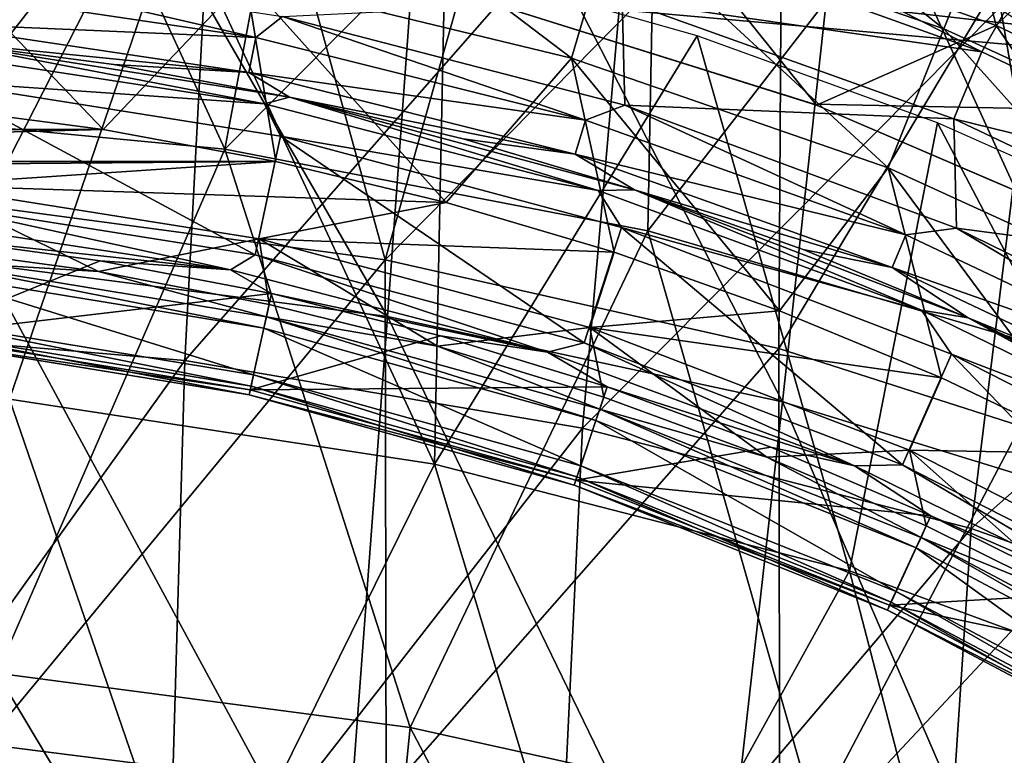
# Model space of a CAD drawing. Header units: millimetres. Extents: x -65 to 65, y -82 to 87.
# Tile 174 of 223: x 2.2 to 7.14, y 17.43 to 21.11. Entities that reach past the tile are written whole.
import ezdxf

# ---------------------------------------------------------------- set-up
doc = ezdxf.new("R2010")
doc.units = ezdxf.units.MM
doc.header["$LTSCALE"] = 101.851852
for name, color, linetype in [('10', 7, 'CONTINUOUS'), ('14', 7, 'CONTINUOUS'), ('470', 7, 'CONTINUOUS'), ('472', 7, 'CONTINUOUS'), ('474', 7, 'CONTINUOUS'), ('475', 7, 'CONTINUOUS'), ('476', 7, 'CONTINUOUS'), ('480', 7, 'CONTINUOUS'), ('481', 7, 'CONTINUOUS'), ('482', 7, 'CONTINUOUS'), ('487', 7, 'CONTINUOUS'), ('489', 7, 'CONTINUOUS'), ('758', 7, 'CONTINUOUS'), ('761', 7, 'CONTINUOUS'), ('762', 7, 'CONTINUOUS'), ('766', 7, 'CONTINUOUS'), ('767', 7, 'CONTINUOUS'), ('770', 7, 'CONTINUOUS'), ('772', 7, 'CONTINUOUS'), ('774', 7, 'CONTINUOUS'), ('776', 7, 'CONTINUOUS'), ('778', 7, 'CONTINUOUS'), ('801', 7, 'CONTINUOUS'), ('807', 7, 'CONTINUOUS'), ('808', 7, 'CONTINUOUS'), ('810', 7, 'CONTINUOUS')]:
    doc.layers.add(name, color=color, linetype=linetype)

msp = doc.modelspace()

# ---------------------------------------------------------------- linework, layer by layer
at = {"layer": '10', "color": 7, "linetype": 'CONTINUOUS', "true_color": 0xebebeb}
for points in [[(1.0658, 22.5592, 119.1452), (1.014, 19.5796, 120.6489), (3.1865, 22.36, 119.1634), (1.0658, 22.5592, 119.1452)], [(1.014, 19.5796, 120.6489), (3.0321, 19.4083, 120.6509), (3.1865, 22.36, 119.1634), (1.014, 19.5796, 120.6489)], [(3.1865, 22.36, 119.1634), (3.0321, 19.4083, 120.6509), (5.2764, 21.9658, 119.1997), (3.1865, 22.36, 119.1634)], [(3.0321, 19.4083, 120.6509), (5.0233, 19.0695, 120.6553), (5.2764, 21.9658, 119.1997), (3.0321, 19.4083, 120.6509)], [(5.2764, 21.9658, 119.1997), (5.0233, 19.0695, 120.6553), (7.3154, 21.381, 119.2541), (5.2764, 21.9658, 119.1997)], [(5.0233, 19.0695, 120.6553), (6.97, 18.567, 120.6626), (7.3154, 21.381, 119.2541), (5.0233, 19.0695, 120.6553)], [(7.3154, 21.381, 119.2541), (6.97, 18.567, 120.6626), (9.283, 20.61, 119.3266), (7.3154, 21.381, 119.2541)], [(6.97, 18.567, 120.6626), (8.8544, 17.9049, 120.6733), (9.283, 20.61, 119.3266), (6.97, 18.567, 120.6626)], [(1.014, 19.5796, 120.6489), (0.9844, 16.5521, 121.9828), (3.0321, 19.4083, 120.6509), (1.014, 19.5796, 120.6489)], [(0.9844, 16.5521, 121.9828), (2.9451, 16.4024, 121.9709), (3.0321, 19.4083, 120.6509), (0.9844, 16.5521, 121.9828)], [(3.0321, 19.4083, 120.6509), (2.9451, 16.4024, 121.9709), (5.0233, 19.0695, 120.6553), (3.0321, 19.4083, 120.6509)], [(2.9451, 16.4024, 121.9709), (4.8814, 16.1066, 121.9478), (5.0233, 19.0695, 120.6553), (2.9451, 16.4024, 121.9709)], [(5.0233, 19.0695, 120.6553), (4.8814, 16.1066, 121.9478), (6.97, 18.567, 120.6626), (5.0233, 19.0695, 120.6553)], [(4.8814, 16.1066, 121.9478), (6.7772, 15.6681, 121.9145), (6.97, 18.567, 120.6626), (4.8814, 16.1066, 121.9478)], [(6.97, 18.567, 120.6626), (6.7772, 15.6681, 121.9145), (8.8544, 17.9049, 120.6733), (6.97, 18.567, 120.6626)], [(6.7772, 15.6681, 121.9145), (8.6165, 15.0909, 121.8717), (8.8544, 17.9049, 120.6733), (6.7772, 15.6681, 121.9145)]]:
    msp.add_3dface(points, dxfattribs=at)
at = {"layer": '14', "color": 7, "linetype": 'CONTINUOUS', "true_color": 0xebebeb}
for points in [[(1.7134, 22.8476, 116.6221), (3.2814, 22.6364, 116.6599), (2.0282, 20.1805, 118.0366), (1.7134, 22.8476, 116.6221)], [(2.0282, 20.1805, 118.0366), (3.2814, 22.6364, 116.6599), (4.0355, 19.9113, 118.048), (2.0282, 20.1805, 118.0366)], [(3.2814, 22.6364, 116.6599), (4.7136, 22.3229, 116.7167), (4.0355, 19.9113, 118.048), (3.2814, 22.6364, 116.6599)], [(4.7136, 22.3229, 116.7167), (6.0213, 21.9309, 116.7881), (4.0355, 19.9113, 118.048), (4.7136, 22.3229, 116.7167)], [(4.0355, 19.9113, 118.048), (6.0213, 21.9309, 116.7881), (6.0062, 19.4678, 118.0674), (4.0355, 19.9113, 118.048)], [(6.0213, 21.9309, 116.7881), (7.2107, 21.4807, 116.8703), (6.0062, 19.4678, 118.0674), (6.0213, 21.9309, 116.7881)], [(6.0062, 19.4678, 118.0674), (7.2107, 21.4807, 116.8703), (7.9218, 18.8539, 118.095), (6.0062, 19.4678, 118.0674)], [(2.0282, 20.1805, 118.0366), (4.0355, 19.9113, 118.048), (2.0305, 17.4876, 119.3156), (2.0282, 20.1805, 118.0366)], [(2.0305, 17.4876, 119.3156), (4.0355, 19.9113, 118.048), (4.0398, 17.233, 119.3065), (2.0305, 17.4876, 119.3156)], [(4.0355, 19.9113, 118.048), (6.0062, 19.4678, 118.0674), (4.0398, 17.233, 119.3065), (4.0355, 19.9113, 118.048)], [(4.0398, 17.233, 119.3065), (6.0062, 19.4678, 118.0674), (6.0122, 16.8138, 119.2923), (4.0398, 17.233, 119.3065)], [(6.0062, 19.4678, 118.0674), (7.9218, 18.8539, 118.095), (6.0122, 16.8138, 119.2923), (6.0062, 19.4678, 118.0674)], [(6.0122, 16.8138, 119.2923), (7.9218, 18.8539, 118.095), (7.9313, 16.2341, 119.2734), (6.0122, 16.8138, 119.2923)], [(1.9717, 14.7626, 120.454), (2.0305, 17.4876, 119.3156), (4.0398, 17.233, 119.3065), (1.9717, 14.7626, 120.454)]]:
    msp.add_3dface(points, dxfattribs=at)
at = {"layer": '470', "color": 7, "linetype": 'CONTINUOUS', "true_color": 0xebebeb}
for points in [[(1.5526, 21.849, 113.7417), (2.1525, 19.2136, 115.1552), (2.9921, 21.6678, 113.774), (1.5526, 21.849, 113.7417)], [(2.1525, 19.2136, 115.1552), (4.2813, 18.8894, 115.1732), (2.9921, 21.6678, 113.774), (2.1525, 19.2136, 115.1552)], [(2.9921, 21.6678, 113.774), (4.2813, 18.8894, 115.1732), (4.3343, 21.3919, 113.8237), (2.9921, 21.6678, 113.774)], [(4.3343, 21.3919, 113.8237), (4.2813, 18.8894, 115.1732), (5.5982, 21.0335, 113.8886), (4.3343, 21.3919, 113.8237)], [(4.2813, 18.8894, 115.1732), (6.3606, 18.3555, 115.2036), (5.5982, 21.0335, 113.8886), (4.2813, 18.8894, 115.1732)], [(5.5982, 21.0335, 113.8886), (6.3606, 18.3555, 115.2036), (6.8014, 20.5977, 113.9677), (5.5982, 21.0335, 113.8886)], [(6.3606, 18.3555, 115.2036), (8.3657, 17.6176, 115.2467), (6.8014, 20.5977, 113.9677), (6.3606, 18.3555, 115.2036)], [(6.8014, 20.5977, 113.9677), (8.3657, 17.6176, 115.2467), (7.9581, 20.0844, 114.0608), (6.8014, 20.5977, 113.9677)], [(1.0349, 16.6687, 116.4258), (3.0936, 16.4792, 116.4211), (2.1525, 19.2136, 115.1552), (1.0349, 16.6687, 116.4258)], [(2.1525, 19.2136, 115.1552), (3.0936, 16.4792, 116.4211), (4.2813, 18.8894, 115.1732), (2.1525, 19.2136, 115.1552)], [(3.0936, 16.4792, 116.4211), (5.1192, 16.1049, 116.4127), (4.2813, 18.8894, 115.1732), (3.0936, 16.4792, 116.4211)], [(4.2813, 18.8894, 115.1732), (5.1192, 16.1049, 116.4127), (6.3606, 18.3555, 115.2036), (4.2813, 18.8894, 115.1732)], [(5.1192, 16.1049, 116.4127), (7.0898, 15.5508, 116.4013), (6.3606, 18.3555, 115.2036), (5.1192, 16.1049, 116.4127)], [(6.3606, 18.3555, 115.2036), (7.0898, 15.5508, 116.4013), (8.3657, 17.6176, 115.2467), (6.3606, 18.3555, 115.2036)], [(7.0898, 15.5508, 116.4013), (8.984, 14.8227, 116.3878), (8.3657, 17.6176, 115.2467), (7.0898, 15.5508, 116.4013)]]:
    msp.add_3dface(points, dxfattribs=at)
at = {"layer": '472', "color": 7, "linetype": 'CONTINUOUS', "true_color": 0xebebeb}
for points in [[(4.0461, 19.629, 120.478), (2.1425, 22.9242, 118.9137), (2.0321, 19.8883, 120.4721), (4.0461, 19.629, 120.478)], [(4.2643, 22.6211, 118.9449), (2.1425, 22.9242, 118.9137), (4.0461, 19.629, 120.478), (4.2643, 22.6211, 118.9449)], [(6.0242, 19.2016, 120.4883), (4.2643, 22.6211, 118.9449), (4.0461, 19.629, 120.478), (6.0242, 19.2016, 120.4883)], [(6.3445, 22.1214, 118.9967), (4.2643, 22.6211, 118.9449), (6.0242, 19.2016, 120.4883), (6.3445, 22.1214, 118.9967)], [(7.9482, 18.61, 120.5034), (6.3445, 22.1214, 118.9967), (6.0242, 19.2016, 120.4883), (7.9482, 18.61, 120.5034)], [(8.3625, 21.4295, 119.069), (6.3445, 22.1214, 118.9967), (7.9482, 18.61, 120.5034), (8.3625, 21.4295, 119.069)], [(3.8189, 16.5894, 121.8388), (2.0321, 19.8883, 120.4721), (1.917, 16.8035, 121.8535), (3.8189, 16.5894, 121.8388)], [(4.0461, 19.629, 120.478), (2.0321, 19.8883, 120.4721), (3.8189, 16.5894, 121.8388), (4.0461, 19.629, 120.478)], [(5.6907, 16.2367, 121.815), (4.0461, 19.629, 120.478), (3.8189, 16.5894, 121.8388), (5.6907, 16.2367, 121.815)], [(6.0242, 19.2016, 120.4883), (4.0461, 19.629, 120.478), (5.6907, 16.2367, 121.815), (6.0242, 19.2016, 120.4883)], [(7.5174, 15.7486, 121.7831), (6.0242, 19.2016, 120.4883), (5.6907, 16.2367, 121.815), (7.5174, 15.7486, 121.7831)], [(7.9482, 18.61, 120.5034), (6.0242, 19.2016, 120.4883), (7.5174, 15.7486, 121.7831), (7.9482, 18.61, 120.5034)]]:
    msp.add_3dface(points, dxfattribs=at)
at = {"layer": '474', "color": 7, "linetype": 'CONTINUOUS', "true_color": 0xebebeb}
for points in [[(3.2323, 20.4657, 117.8271), (1.0804, 20.672, 117.8161), (1.9134, 23.3228, 116.3431), (3.2323, 20.4657, 117.8271)], [(3.7175, 23.0572, 116.39), (3.2323, 20.4657, 117.8271), (1.9134, 23.3228, 116.3431), (3.7175, 23.0572, 116.39)], [(5.4009, 22.6478, 116.4634), (3.2323, 20.4657, 117.8271), (3.7175, 23.0572, 116.39), (5.4009, 22.6478, 116.4634)], [(5.3509, 20.0576, 117.8495), (3.2323, 20.4657, 117.8271), (5.4009, 22.6478, 116.4634), (5.3509, 20.0576, 117.8495)], [(6.9529, 22.1243, 116.5573), (5.3509, 20.0576, 117.8495), (5.4009, 22.6478, 116.4634), (6.9529, 22.1243, 116.5573)], [(7.414, 19.4526, 117.8834), (5.3509, 20.0576, 117.8495), (6.9529, 22.1243, 116.5573), (7.414, 19.4526, 117.8834)], [(8.3712, 21.511, 116.6676), (7.414, 19.4526, 117.8834), (6.9529, 22.1243, 116.5573), (8.3712, 21.511, 116.6676)], [(1.0804, 20.672, 117.8161), (3.2323, 20.4657, 117.8271), (2.0893, 17.8425, 119.1536), (1.0804, 20.672, 117.8161)], [(2.0893, 17.8425, 119.1536), (3.2323, 20.4657, 117.8271), (4.1596, 17.5699, 119.1469), (2.0893, 17.8425, 119.1536)], [(3.2323, 20.4657, 117.8271), (5.3509, 20.0576, 117.8495), (4.1596, 17.5699, 119.1469), (3.2323, 20.4657, 117.8271)], [(4.1596, 17.5699, 119.1469), (5.3509, 20.0576, 117.8495), (6.1893, 17.121, 119.1367), (4.1596, 17.5699, 119.1469)], [(5.3509, 20.0576, 117.8495), (7.414, 19.4526, 117.8834), (6.1893, 17.121, 119.1367), (5.3509, 20.0576, 117.8495)], [(6.1893, 17.121, 119.1367), (7.414, 19.4526, 117.8834), (8.1583, 16.5003, 119.1237), (6.1893, 17.121, 119.1367)], [(1.9514, 15.0558, 120.34), (2.0893, 17.8425, 119.1536), (3.887, 14.8367, 120.3145), (1.9514, 15.0558, 120.34)], [(2.0893, 17.8425, 119.1536), (4.1596, 17.5699, 119.1469), (3.887, 14.8367, 120.3145), (2.0893, 17.8425, 119.1536)], [(3.887, 14.8367, 120.3145), (4.1596, 17.5699, 119.1469), (5.7902, 14.4759, 120.2731), (3.887, 14.8367, 120.3145)], [(4.1596, 17.5699, 119.1469), (6.1893, 17.121, 119.1367), (5.7902, 14.4759, 120.2731), (4.1596, 17.5699, 119.1469)]]:
    msp.add_3dface(points, dxfattribs=at)
at = {"layer": '475', "color": 7, "linetype": 'CONTINUOUS'}
for points in [[(3.3535, 19.2353, 92.1536), (1.6867, 19.5086, 94.1), (1.6866, 19.5086, 92.1536), (3.3535, 19.2353, 92.1536)], [(3.3535, 19.2353, 94.1), (1.6867, 19.5086, 94.1), (3.3535, 19.2353, 92.1536), (3.3535, 19.2353, 94.1)], [(4.9811, 18.7834, 94.1), (3.3535, 19.2353, 94.1), (4.9811, 18.7834, 92.1536), (4.9811, 18.7834, 94.1)], [(4.9811, 18.7834, 92.1536), (3.3535, 19.2353, 94.1), (3.3535, 19.2353, 92.1536), (4.9811, 18.7834, 92.1536)], [(6.5503, 18.1582, 94.1), (4.9811, 18.7834, 94.1), (6.5503, 18.1582, 92.1536), (6.5503, 18.1582, 94.1)], [(6.5503, 18.1582, 92.1536), (4.9811, 18.7834, 94.1), (4.9811, 18.7834, 92.1536), (6.5503, 18.1582, 92.1536)], [(8.0426, 17.367, 94.1), (6.5503, 18.1582, 94.1), (8.0426, 17.367, 92.1536), (8.0426, 17.367, 94.1)], [(8.0426, 17.367, 92.1536), (6.5503, 18.1582, 94.1), (6.5503, 18.1582, 92.1536), (8.0426, 17.367, 92.1536)]]:
    msp.add_3dface(points, dxfattribs=at)
at = {"layer": '476', "color": 7, "linetype": 'CONTINUOUS'}
for points in [[(5.1796, 21.64, 98.0328), (6.8329, 21.0678, 98.0328), (5.3549, 22.2371, 96.4093), (5.1796, 21.64, 98.0328)], [(5.3549, 22.2371, 96.4093), (6.8329, 21.0678, 98.0328), (7.0642, 21.6455, 96.4093), (5.3549, 22.2371, 96.4093)], [(7.0642, 21.6455, 96.4093), (8.7095, 20.8941, 96.4093), (7.2471, 22.1025, 94.7417), (7.0642, 21.6455, 96.4093)], [(3.3376, 21.3174, 99.6021), (4.9687, 20.9217, 99.6021), (3.4793, 22.0525, 98.0328), (3.3376, 21.3174, 99.6021)], [(3.4793, 22.0525, 98.0328), (4.9687, 20.9217, 99.6021), (5.1796, 21.64, 98.0328), (3.4793, 22.0525, 98.0328)], [(4.9687, 20.9217, 99.6021), (6.5547, 20.3728, 99.6021), (5.1796, 21.64, 98.0328), (4.9687, 20.9217, 99.6021)], [(5.1796, 21.64, 98.0328), (6.5547, 20.3728, 99.6021), (6.8329, 21.0678, 98.0328), (5.1796, 21.64, 98.0328)], [(6.8329, 21.0678, 98.0328), (8.4244, 20.341, 98.0328), (7.0642, 21.6455, 96.4093), (6.8329, 21.0678, 98.0328)], [(7.0642, 21.6455, 96.4093), (8.4244, 20.341, 98.0328), (8.7095, 20.8941, 96.4093), (7.0642, 21.6455, 96.4093)], [(1.755, 20.6784, 101.1), (2.6229, 20.5641, 101.1), (1.6764, 21.5562, 99.6021), (1.755, 20.6784, 101.1)], [(1.6764, 21.5562, 99.6021), (2.6229, 20.5641, 101.1), (3.3376, 21.3174, 99.6021), (1.6764, 21.5562, 99.6021)], [(2.6229, 20.5641, 101.1), (3.4866, 20.4039, 101.1), (3.3376, 21.3174, 99.6021), (2.6229, 20.5641, 101.1)], [(3.4866, 20.4039, 101.1), (4.3412, 20.1988, 101.1), (3.3376, 21.3174, 99.6021), (3.4866, 20.4039, 101.1)], [(3.3376, 21.3174, 99.6021), (4.3412, 20.1988, 101.1), (4.9687, 20.9217, 99.6021), (3.3376, 21.3174, 99.6021)], [(6.5547, 20.3728, 99.6021), (8.0813, 19.6756, 99.6021), (6.8329, 21.0678, 98.0328), (6.5547, 20.3728, 99.6021)], [(6.8329, 21.0678, 98.0328), (8.0813, 19.6756, 99.6021), (8.4244, 20.341, 98.0328), (6.8329, 21.0678, 98.0328)], [(4.3412, 20.1988, 101.1), (5.1816, 19.9499, 101.1), (4.9687, 20.9217, 99.6021), (4.3412, 20.1988, 101.1)], [(5.1816, 19.9499, 101.1), (6.0102, 19.6564, 101.1), (4.9687, 20.9217, 99.6021), (5.1816, 19.9499, 101.1)], [(4.9687, 20.9217, 99.6021), (6.0102, 19.6564, 101.1), (6.5547, 20.3728, 99.6021), (4.9687, 20.9217, 99.6021)], [(6.0102, 19.6564, 101.1), (6.8216, 19.3204, 101.1), (6.5547, 20.3728, 99.6021), (6.0102, 19.6564, 101.1)], [(6.8216, 19.3204, 101.1), (7.613, 18.9428, 101.1), (6.5547, 20.3728, 99.6021), (6.8216, 19.3204, 101.1)], [(6.5547, 20.3728, 99.6021), (7.613, 18.9428, 101.1), (8.0813, 19.6756, 99.6021), (6.5547, 20.3728, 99.6021)]]:
    msp.add_3dface(points, dxfattribs=at)
at = {"layer": '480', "color": 7, "linetype": 'CONTINUOUS'}
for points in [[(5.327, 21.5608, 92.9523), (5.4137, 21.7723, 91.2812), (7.0226, 20.9541, 92.9523), (5.327, 21.5608, 92.9523)], [(5.4137, 21.7723, 91.2812), (7.1362, 21.1534, 91.2812), (7.0226, 20.9541, 92.9523), (5.4137, 21.7723, 91.2812)], [(5.327, 21.5608, 92.9523), (7.0226, 20.9541, 92.9523), (5.2212, 21.2119, 94.6006), (5.327, 21.5608, 92.9523)], [(3.5204, 21.1305, 96.2102), (5.2212, 21.2119, 94.6006), (5.2354, 20.6864, 96.2102), (3.5204, 21.1305, 96.2102)], [(5.2212, 21.2119, 94.6006), (7.0226, 20.9541, 92.9523), (6.8831, 20.6172, 94.6006), (5.2212, 21.2119, 94.6006)], [(5.2212, 21.2119, 94.6006), (6.8831, 20.6172, 94.6006), (5.2354, 20.6864, 96.2102), (5.2212, 21.2119, 94.6006)], [(7.0226, 20.9541, 92.9523), (7.1362, 21.1534, 91.2812), (8.6506, 20.1841, 92.9523), (7.0226, 20.9541, 92.9523)], [(7.0226, 20.9541, 92.9523), (8.6506, 20.1841, 92.9523), (6.8831, 20.6172, 94.6006), (7.0226, 20.9541, 92.9523)], [(5.2354, 20.6864, 96.2102), (6.8831, 20.6172, 94.6006), (6.8967, 20.0712, 96.2102), (5.2354, 20.6864, 96.2102)], [(6.8831, 20.6172, 94.6006), (8.6506, 20.1841, 92.9523), (8.4787, 19.8626, 94.6006), (6.8831, 20.6172, 94.6006)], [(6.8831, 20.6172, 94.6006), (8.4787, 19.8626, 94.6006), (6.8967, 20.0712, 96.2102), (6.8831, 20.6172, 94.6006)], [(6.8967, 20.0712, 96.2102), (8.4787, 19.8626, 94.6006), (8.4872, 19.291, 96.2102), (6.8967, 20.0712, 96.2102)]]:
    msp.add_3dface(points, dxfattribs=at)
at = {"layer": '481', "color": 7, "linetype": 'CONTINUOUS'}
for points in [[(3.5553, 20.7263, 91.3), (1.7874, 21.0063, 91.3), (3.5553, 20.7263, 96.1433), (3.5553, 20.7263, 91.3)], [(3.5553, 20.7263, 96.1433), (1.7874, 21.0063, 91.3), (2.6751, 20.8895, 96.1433), (3.5553, 20.7263, 96.1433)], [(2.6751, 20.8895, 96.1433), (1.7874, 21.0063, 91.3), (1.7875, 21.0063, 96.1433), (2.6751, 20.8895, 96.1433)], [(5.2842, 20.2631, 91.3), (3.5553, 20.7263, 91.3), (4.4258, 20.5173, 96.1433), (5.2842, 20.2631, 91.3)], [(4.4258, 20.5173, 96.1433), (3.5553, 20.7263, 91.3), (3.5553, 20.7263, 96.1433), (4.4258, 20.5173, 96.1433)], [(5.2842, 20.2631, 96.1433), (5.2842, 20.2631, 91.3), (4.4258, 20.5173, 96.1433), (5.2842, 20.2631, 96.1433)], [(6.9552, 19.6216, 91.3), (5.2842, 20.2631, 91.3), (6.9552, 19.6216, 96.1433), (6.9552, 19.6216, 91.3)], [(6.9552, 19.6216, 96.1433), (5.2842, 20.2631, 91.3), (6.1281, 19.9642, 96.1433), (6.9552, 19.6216, 96.1433)], [(6.1281, 19.9642, 96.1433), (5.2842, 20.2631, 91.3), (5.2842, 20.2631, 96.1433), (6.1281, 19.9642, 96.1433)], [(8.55, 18.809, 91.3), (6.9552, 19.6216, 91.3), (8.55, 18.809, 96.1433), (8.55, 18.809, 91.3)], [(8.55, 18.809, 96.1433), (6.9552, 19.6216, 91.3), (7.7633, 19.2362, 96.1433), (8.55, 18.809, 96.1433)], [(7.7633, 19.2362, 96.1433), (6.9552, 19.6216, 91.3), (6.9552, 19.6216, 96.1433), (7.7633, 19.2362, 96.1433)]]:
    msp.add_3dface(points, dxfattribs=at)
at = {"layer": '482', "color": 7, "linetype": 'CONTINUOUS'}
for points in [[(1.7027, 20.2036, 91.1), (1.7663, 20.8074, 91.1), (3.3845, 19.9372, 91.1), (1.7027, 20.2036, 91.1)], [(1.7663, 20.8074, 91.1), (3.5108, 20.5311, 91.1), (3.3845, 19.9372, 91.1), (1.7663, 20.8074, 91.1)], [(3.3845, 19.9372, 91.1), (3.5108, 20.5311, 91.1), (5.0316, 19.4963, 91.1), (3.3845, 19.9372, 91.1)], [(3.5108, 20.5311, 91.1), (5.2193, 20.0738, 91.1), (5.0316, 19.4963, 91.1), (3.5108, 20.5311, 91.1)], [(5.0316, 19.4963, 91.1), (5.2193, 20.0738, 91.1), (6.6252, 18.885, 91.1), (5.0316, 19.4963, 91.1)], [(5.2193, 20.0738, 91.1), (6.8722, 19.4396, 91.1), (6.6252, 18.885, 91.1), (5.2193, 20.0738, 91.1)], [(6.6252, 18.885, 91.1), (6.8722, 19.4396, 91.1), (8.1451, 18.1106, 91.1), (6.6252, 18.885, 91.1)], [(6.8722, 19.4396, 91.1), (8.4487, 18.6364, 91.1), (8.1451, 18.1106, 91.1), (6.8722, 19.4396, 91.1)]]:
    msp.add_3dface(points, dxfattribs=at)
at = {"layer": '487', "color": 7, "linetype": 'CONTINUOUS'}
for points in [[(1.7693, 21.3987, 96.2102), (3.3865, 21.0248, 96.3346), (1.7014, 21.2748, 96.3346), (1.7693, 21.3987, 96.2102)], [(1.7693, 21.3987, 96.2102), (3.5204, 21.1305, 96.2102), (3.3865, 21.0248, 96.3346), (1.7693, 21.3987, 96.2102)], [(3.3865, 21.0248, 96.3346), (1.684, 21.0981, 96.3039), (1.7014, 21.2748, 96.3346), (3.3865, 21.0248, 96.3346)], [(3.5204, 21.1305, 96.2102), (5.0389, 20.6109, 96.3346), (3.3865, 21.0248, 96.3346), (3.5204, 21.1305, 96.2102)], [(3.5204, 21.1305, 96.2102), (5.2354, 20.6864, 96.2102), (5.0389, 20.6109, 96.3346), (3.5204, 21.1305, 96.2102)], [(3.3518, 20.8507, 96.3039), (1.7875, 21.0063, 96.1433), (1.684, 21.0981, 96.3039), (3.3518, 20.8507, 96.3039)], [(3.3518, 20.8507, 96.3039), (1.684, 21.0981, 96.3039), (3.3865, 21.0248, 96.3346), (3.3518, 20.8507, 96.3039)], [(5.0389, 20.6109, 96.3346), (3.3518, 20.8507, 96.3039), (3.3865, 21.0248, 96.3346), (5.0389, 20.6109, 96.3346)], [(2.6751, 20.8895, 96.1433), (1.7875, 21.0063, 96.1433), (3.3518, 20.8507, 96.3039), (2.6751, 20.8895, 96.1433)], [(3.5553, 20.7263, 96.1433), (2.6751, 20.8895, 96.1433), (3.3518, 20.8507, 96.3039), (3.5553, 20.7263, 96.1433)], [(4.9873, 20.441, 96.3039), (3.5553, 20.7263, 96.1433), (3.3518, 20.8507, 96.3039), (4.9873, 20.441, 96.3039)], [(4.9873, 20.441, 96.3039), (3.3518, 20.8507, 96.3039), (5.0389, 20.6109, 96.3346), (4.9873, 20.441, 96.3039)], [(4.4258, 20.5173, 96.1433), (3.5553, 20.7263, 96.1433), (4.9873, 20.441, 96.3039), (4.4258, 20.5173, 96.1433)], [(5.2354, 20.6864, 96.2102), (6.6428, 20.0371, 96.3346), (5.0389, 20.6109, 96.3346), (5.2354, 20.6864, 96.2102)], [(5.2354, 20.6864, 96.2102), (6.8967, 20.0712, 96.2102), (6.6428, 20.0371, 96.3346), (5.2354, 20.6864, 96.2102)], [(6.6428, 20.0371, 96.3346), (4.9873, 20.441, 96.3039), (5.0389, 20.6109, 96.3346), (6.6428, 20.0371, 96.3346)], [(5.2842, 20.2631, 96.1433), (4.4258, 20.5173, 96.1433), (4.9873, 20.441, 96.3039), (5.2842, 20.2631, 96.1433)], [(6.5748, 19.873, 96.3039), (5.2842, 20.2631, 96.1433), (4.9873, 20.441, 96.3039), (6.5748, 19.873, 96.3039)], [(6.5748, 19.873, 96.3039), (4.9873, 20.441, 96.3039), (6.6428, 20.0371, 96.3346), (6.5748, 19.873, 96.3039)], [(6.1281, 19.9642, 96.1433), (5.2842, 20.2631, 96.1433), (6.5748, 19.873, 96.3039), (6.1281, 19.9642, 96.1433)], [(8.1827, 19.3087, 96.3346), (6.5748, 19.873, 96.3039), (6.6428, 20.0371, 96.3346), (8.1827, 19.3087, 96.3346)], [(6.8967, 20.0712, 96.2102), (8.1827, 19.3087, 96.3346), (6.6428, 20.0371, 96.3346), (6.8967, 20.0712, 96.2102)], [(6.8967, 20.0712, 96.2102), (8.4872, 19.291, 96.2102), (8.1827, 19.3087, 96.3346), (6.8967, 20.0712, 96.2102)], [(6.9552, 19.6216, 96.1433), (6.1281, 19.9642, 96.1433), (6.5748, 19.873, 96.3039), (6.9552, 19.6216, 96.1433)], [(8.099, 19.1522, 96.3039), (6.9552, 19.6216, 96.1433), (6.5748, 19.873, 96.3039), (8.099, 19.1522, 96.3039)], [(8.099, 19.1522, 96.3039), (6.5748, 19.873, 96.3039), (8.1827, 19.3087, 96.3346), (8.099, 19.1522, 96.3039)], [(7.7633, 19.2362, 96.1433), (6.9552, 19.6216, 96.1433), (8.099, 19.1522, 96.3039), (7.7633, 19.2362, 96.1433)]]:
    msp.add_3dface(points, dxfattribs=at)
at = {"layer": '489', "color": 7, "linetype": 'CONTINUOUS'}
for points in [[(1.7874, 21.0063, 91.3), (3.4304, 20.6926, 91.1586), (1.7241, 20.954, 91.1586), (1.7874, 21.0063, 91.3)], [(1.7874, 21.0063, 91.3), (3.5553, 20.7263, 91.3), (3.4304, 20.6926, 91.1586), (1.7874, 21.0063, 91.3)], [(3.4304, 20.6926, 91.1586), (1.7663, 20.8074, 91.1), (1.7241, 20.954, 91.1586), (3.4304, 20.6926, 91.1586)], [(3.5108, 20.5311, 91.1), (1.7663, 20.8074, 91.1), (3.4304, 20.6926, 91.1586), (3.5108, 20.5311, 91.1)], [(3.5553, 20.7263, 91.3), (5.1016, 20.2599, 91.1586), (3.4304, 20.6926, 91.1586), (3.5553, 20.7263, 91.3)], [(3.5553, 20.7263, 91.3), (5.2842, 20.2631, 91.3), (5.1016, 20.2599, 91.1586), (3.5553, 20.7263, 91.3)], [(5.1016, 20.2599, 91.1586), (3.5108, 20.5311, 91.1), (3.4304, 20.6926, 91.1586), (5.1016, 20.2599, 91.1586)], [(5.2193, 20.0738, 91.1), (3.5108, 20.5311, 91.1), (5.1016, 20.2599, 91.1586), (5.2193, 20.0738, 91.1)], [(5.2842, 20.2631, 91.3), (6.7204, 19.6603, 91.1586), (5.1016, 20.2599, 91.1586), (5.2842, 20.2631, 91.3)], [(6.7204, 19.6603, 91.1586), (5.2193, 20.0738, 91.1), (5.1016, 20.2599, 91.1586), (6.7204, 19.6603, 91.1586)], [(5.2842, 20.2631, 91.3), (6.9552, 19.6216, 91.3), (6.7204, 19.6603, 91.1586), (5.2842, 20.2631, 91.3)], [(6.8722, 19.4396, 91.1), (5.2193, 20.0738, 91.1), (6.7204, 19.6603, 91.1586), (6.8722, 19.4396, 91.1)], [(6.9552, 19.6216, 91.3), (8.2702, 18.9001, 91.1586), (6.7204, 19.6603, 91.1586), (6.9552, 19.6216, 91.3)], [(8.2702, 18.9001, 91.1586), (6.8722, 19.4396, 91.1), (6.7204, 19.6603, 91.1586), (8.2702, 18.9001, 91.1586)], [(6.9552, 19.6216, 91.3), (8.55, 18.809, 91.3), (8.2702, 18.9001, 91.1586), (6.9552, 19.6216, 91.3)], [(8.4487, 18.6364, 91.1), (6.8722, 19.4396, 91.1), (8.2702, 18.9001, 91.1586), (8.4487, 18.6364, 91.1)]]:
    msp.add_3dface(points, dxfattribs=at)
at = {"layer": '758', "color": 7, "linetype": 'CONTINUOUS'}
for points in [[(3.3757, 19.3362, 96.8033), (1.7237, 19.8494, 97.0429), (1.6978, 19.6113, 96.8033), (3.3757, 19.3362, 96.8033)], [(3.4272, 19.5701, 97.0429), (1.7237, 19.8494, 97.0429), (3.3757, 19.3362, 96.8033), (3.4272, 19.5701, 97.0429)], [(5.0141, 18.8813, 96.8033), (3.4272, 19.5701, 97.0429), (3.3757, 19.3362, 96.8033), (5.0141, 18.8813, 96.8033)], [(5.0906, 19.1083, 97.0429), (3.4272, 19.5701, 97.0429), (5.0141, 18.8813, 96.8033), (5.0906, 19.1083, 97.0429)], [(6.5936, 18.252, 96.8033), (5.0906, 19.1083, 97.0429), (5.0141, 18.8813, 96.8033), (6.5936, 18.252, 96.8033)], [(6.6942, 18.4694, 97.0429), (5.0906, 19.1083, 97.0429), (6.5936, 18.252, 96.8033), (6.6942, 18.4694, 97.0429)], [(8.0959, 17.4555, 96.8033), (6.6942, 18.4694, 97.0429), (6.5936, 18.252, 96.8033), (8.0959, 17.4555, 96.8033)], [(8.2194, 17.6608, 97.0429), (6.6942, 18.4694, 97.0429), (8.0959, 17.4555, 96.8033), (8.2194, 17.6608, 97.0429)]]:
    msp.add_3dface(points, dxfattribs=at)
at = {"layer": '761', "color": 7, "linetype": 'CONTINUOUS'}
for points in [[(1.7368, 19.9704, 100.8), (1.7301, 19.9076, 97.1808), (2.5989, 19.853, 100.8), (1.7368, 19.9704, 100.8)], [(1.7301, 19.9076, 97.1808), (3.4398, 19.6273, 97.1808), (2.5989, 19.853, 100.8), (1.7301, 19.9076, 97.1808)], [(2.5989, 19.853, 100.8), (3.4398, 19.6273, 97.1808), (3.4533, 19.689, 100.8), (2.5989, 19.853, 100.8)], [(3.4533, 19.689, 100.8), (3.4398, 19.6273, 97.1808), (4.2976, 19.4791, 100.8), (3.4533, 19.689, 100.8)], [(3.4398, 19.6273, 97.1808), (5.1093, 19.1638, 97.1808), (4.2976, 19.4791, 100.8), (3.4398, 19.6273, 97.1808)], [(4.2976, 19.4791, 100.8), (5.1093, 19.1638, 97.1808), (5.1293, 19.2237, 100.8), (4.2976, 19.4791, 100.8)], [(5.1293, 19.2237, 100.8), (5.1093, 19.1638, 97.1808), (5.946, 18.9237, 100.8), (5.1293, 19.2237, 100.8)], [(5.1093, 19.1638, 97.1808), (6.7188, 18.5225, 97.1808), (5.946, 18.9237, 100.8), (5.1093, 19.1638, 97.1808)], [(5.946, 18.9237, 100.8), (6.7188, 18.5225, 97.1808), (6.7453, 18.5799, 100.8), (5.946, 18.9237, 100.8)], [(6.7453, 18.5799, 100.8), (6.7188, 18.5225, 97.1808), (7.5247, 18.1933, 100.8), (6.7453, 18.5799, 100.8)], [(6.7188, 18.5225, 97.1808), (8.2496, 17.7109, 97.1808), (7.5247, 18.1933, 100.8), (6.7188, 18.5225, 97.1808)]]:
    msp.add_3dface(points, dxfattribs=at)
at = {"layer": '762', "color": 7, "linetype": 'CONTINUOUS'}
for points in [[(1.7237, 19.8494, 97.0429), (3.4272, 19.5701, 97.0429), (1.7301, 19.9076, 97.1808), (1.7237, 19.8494, 97.0429)], [(3.4272, 19.5701, 97.0429), (3.4398, 19.6273, 97.1808), (1.7301, 19.9076, 97.1808), (3.4272, 19.5701, 97.0429)], [(3.4272, 19.5701, 97.0429), (5.0906, 19.1083, 97.0429), (3.4398, 19.6273, 97.1808), (3.4272, 19.5701, 97.0429)], [(5.0906, 19.1083, 97.0429), (5.1093, 19.1638, 97.1808), (3.4398, 19.6273, 97.1808), (5.0906, 19.1083, 97.0429)], [(5.0906, 19.1083, 97.0429), (6.6942, 18.4694, 97.0429), (5.1093, 19.1638, 97.1808), (5.0906, 19.1083, 97.0429)], [(6.6942, 18.4694, 97.0429), (6.7188, 18.5225, 97.1808), (5.1093, 19.1638, 97.1808), (6.6942, 18.4694, 97.0429)], [(6.6942, 18.4694, 97.0429), (8.2194, 17.6608, 97.0429), (6.7188, 18.5225, 97.1808), (6.6942, 18.4694, 97.0429)], [(8.2194, 17.6608, 97.0429), (8.2496, 17.7109, 97.1808), (6.7188, 18.5225, 97.1808), (8.2194, 17.6608, 97.0429)]]:
    msp.add_3dface(points, dxfattribs=at)
at = {"layer": '766', "color": 7, "linetype": 'CONTINUOUS'}
for points in [[(1.6867, 19.5086, 94.1), (3.3535, 19.2353, 94.1), (1.6915, 19.5531, 96.6654), (1.6867, 19.5086, 94.1)], [(1.6915, 19.5531, 96.6654), (3.3535, 19.2353, 94.1), (3.3632, 19.279, 96.6654), (1.6915, 19.5531, 96.6654)], [(3.3535, 19.2353, 94.1), (4.9811, 18.7834, 94.1), (3.3632, 19.279, 96.6654), (3.3535, 19.2353, 94.1)], [(3.3632, 19.279, 96.6654), (4.9811, 18.7834, 94.1), (4.9954, 18.8258, 96.6654), (3.3632, 19.279, 96.6654)], [(4.9811, 18.7834, 94.1), (6.5503, 18.1582, 94.1), (4.9954, 18.8258, 96.6654), (4.9811, 18.7834, 94.1)], [(4.9954, 18.8258, 96.6654), (6.5503, 18.1582, 94.1), (6.5691, 18.1988, 96.6654), (4.9954, 18.8258, 96.6654)], [(6.5503, 18.1582, 94.1), (8.0426, 17.367, 94.1), (6.5691, 18.1988, 96.6654), (6.5503, 18.1582, 94.1)], [(6.5691, 18.1988, 96.6654), (8.0426, 17.367, 94.1), (8.0657, 17.4053, 96.6654), (6.5691, 18.1988, 96.6654)]]:
    msp.add_3dface(points, dxfattribs=at)
at = {"layer": '767', "color": 7, "linetype": 'CONTINUOUS'}
for points in [[(2.6079, 19.9073, 91.2), (1.6895, 19.5352, 92.0536), (1.7428, 20.0251, 91.2), (2.6079, 19.9073, 91.2)], [(3.4652, 19.7427, 91.2), (1.6895, 19.5352, 92.0536), (2.6079, 19.9073, 91.2), (3.4652, 19.7427, 91.2)], [(3.3593, 19.2615, 92.0536), (1.6895, 19.5352, 92.0536), (3.4652, 19.7427, 91.2), (3.3593, 19.2615, 92.0536)], [(4.3124, 19.5321, 91.2), (3.3593, 19.2615, 92.0536), (3.4652, 19.7427, 91.2), (4.3124, 19.5321, 91.2)], [(5.147, 19.2758, 91.2), (3.3593, 19.2615, 92.0536), (4.3124, 19.5321, 91.2), (5.147, 19.2758, 91.2)], [(4.9897, 18.8088, 92.0536), (3.3593, 19.2615, 92.0536), (5.147, 19.2758, 91.2), (4.9897, 18.8088, 92.0536)], [(5.9665, 18.9748, 91.2), (4.9897, 18.8088, 92.0536), (5.147, 19.2758, 91.2), (5.9665, 18.9748, 91.2)], [(6.7684, 18.6298, 91.2), (4.9897, 18.8088, 92.0536), (5.9665, 18.9748, 91.2), (6.7684, 18.6298, 91.2)], [(6.5615, 18.1825, 92.0536), (4.9897, 18.8088, 92.0536), (6.7684, 18.6298, 91.2), (6.5615, 18.1825, 92.0536)], [(7.5506, 18.2419, 91.2), (6.5615, 18.1825, 92.0536), (6.7684, 18.6298, 91.2), (7.5506, 18.2419, 91.2)], [(8.3105, 17.8122, 91.2), (6.5615, 18.1825, 92.0536), (7.5506, 18.2419, 91.2), (8.3105, 17.8122, 91.2)], [(8.0565, 17.3899, 92.0536), (6.5615, 18.1825, 92.0536), (8.3105, 17.8122, 91.2), (8.0565, 17.3899, 92.0536)]]:
    msp.add_3dface(points, dxfattribs=at)
at = {"layer": '770', "color": 7, "linetype": 'CONTINUOUS'}
for points in [[(1.6866, 19.5086, 92.1536), (1.6895, 19.5352, 92.0536), (3.3593, 19.2615, 92.0536), (1.6866, 19.5086, 92.1536)], [(3.3535, 19.2353, 92.1536), (1.6866, 19.5086, 92.1536), (3.3593, 19.2615, 92.0536), (3.3535, 19.2353, 92.1536)], [(3.3535, 19.2353, 92.1536), (3.3593, 19.2615, 92.0536), (4.9897, 18.8088, 92.0536), (3.3535, 19.2353, 92.1536)], [(4.9811, 18.7834, 92.1536), (3.3535, 19.2353, 92.1536), (4.9897, 18.8088, 92.0536), (4.9811, 18.7834, 92.1536)], [(4.9811, 18.7834, 92.1536), (4.9897, 18.8088, 92.0536), (6.5615, 18.1825, 92.0536), (4.9811, 18.7834, 92.1536)], [(6.5503, 18.1582, 92.1536), (4.9811, 18.7834, 92.1536), (6.5615, 18.1825, 92.0536), (6.5503, 18.1582, 92.1536)], [(6.5503, 18.1582, 92.1536), (6.5615, 18.1825, 92.0536), (8.0565, 17.3899, 92.0536), (6.5503, 18.1582, 92.1536)], [(8.0426, 17.367, 92.1536), (6.5503, 18.1582, 92.1536), (8.0565, 17.3899, 92.0536), (8.0426, 17.367, 92.1536)]]:
    msp.add_3dface(points, dxfattribs=at)
at = {"layer": '772', "color": 7, "linetype": 'CONTINUOUS'}
for points in [[(1.6915, 19.5531, 96.6654), (3.3632, 19.279, 96.6654), (1.6978, 19.6113, 96.8033), (1.6915, 19.5531, 96.6654)], [(3.3632, 19.279, 96.6654), (3.3757, 19.3362, 96.8033), (1.6978, 19.6113, 96.8033), (3.3632, 19.279, 96.6654)], [(3.3632, 19.279, 96.6654), (4.9954, 18.8258, 96.6654), (3.3757, 19.3362, 96.8033), (3.3632, 19.279, 96.6654)], [(4.9954, 18.8258, 96.6654), (5.0141, 18.8813, 96.8033), (3.3757, 19.3362, 96.8033), (4.9954, 18.8258, 96.6654)], [(4.9954, 18.8258, 96.6654), (6.5691, 18.1988, 96.6654), (5.0141, 18.8813, 96.8033), (4.9954, 18.8258, 96.6654)], [(6.5691, 18.1988, 96.6654), (6.5936, 18.252, 96.8033), (5.0141, 18.8813, 96.8033), (6.5691, 18.1988, 96.6654)], [(6.5691, 18.1988, 96.6654), (8.0657, 17.4053, 96.6654), (6.5936, 18.252, 96.8033), (6.5691, 18.1988, 96.6654)], [(8.0657, 17.4053, 96.6654), (8.0959, 17.4555, 96.8033), (6.5936, 18.252, 96.8033), (8.0657, 17.4053, 96.6654)]]:
    msp.add_3dface(points, dxfattribs=at)
at = {"layer": '774', "color": 7, "linetype": 'CONTINUOUS'}
for points in [[(1.7027, 20.2036, 91.1), (3.2596, 19.8614, 91.1268), (1.6382, 20.1097, 91.1268), (1.7027, 20.2036, 91.1)], [(1.7027, 20.2036, 91.1), (3.3845, 19.9372, 91.1), (3.2596, 19.8614, 91.1268), (1.7027, 20.2036, 91.1)], [(3.2596, 19.8614, 91.1268), (1.7428, 20.0251, 91.2), (1.6382, 20.1097, 91.1268), (3.2596, 19.8614, 91.1268)], [(2.6079, 19.9073, 91.2), (1.7428, 20.0251, 91.2), (3.2596, 19.8614, 91.1268), (2.6079, 19.9073, 91.2)], [(3.3845, 19.9372, 91.1), (4.8475, 19.4502, 91.1268), (3.2596, 19.8614, 91.1268), (3.3845, 19.9372, 91.1)], [(3.3845, 19.9372, 91.1), (5.0316, 19.4963, 91.1), (4.8475, 19.4502, 91.1268), (3.3845, 19.9372, 91.1)], [(3.4652, 19.7427, 91.2), (2.6079, 19.9073, 91.2), (3.2596, 19.8614, 91.1268), (3.4652, 19.7427, 91.2)], [(4.8475, 19.4502, 91.1268), (3.4652, 19.7427, 91.2), (3.2596, 19.8614, 91.1268), (4.8475, 19.4502, 91.1268)], [(4.3124, 19.5321, 91.2), (3.4652, 19.7427, 91.2), (4.8475, 19.4502, 91.1268), (4.3124, 19.5321, 91.2)], [(5.147, 19.2758, 91.2), (4.3124, 19.5321, 91.2), (4.8475, 19.4502, 91.1268), (5.147, 19.2758, 91.2)], [(5.0316, 19.4963, 91.1), (6.3857, 18.8805, 91.1268), (4.8475, 19.4502, 91.1268), (5.0316, 19.4963, 91.1)], [(5.0316, 19.4963, 91.1), (6.6252, 18.885, 91.1), (6.3857, 18.8805, 91.1268), (5.0316, 19.4963, 91.1)], [(6.3857, 18.8805, 91.1268), (5.147, 19.2758, 91.2), (4.8475, 19.4502, 91.1268), (6.3857, 18.8805, 91.1268)], [(5.9665, 18.9748, 91.2), (5.147, 19.2758, 91.2), (6.3857, 18.8805, 91.1268), (5.9665, 18.9748, 91.2)], [(6.7684, 18.6298, 91.2), (5.9665, 18.9748, 91.2), (6.3857, 18.8805, 91.1268), (6.7684, 18.6298, 91.2)], [(6.6252, 18.885, 91.1), (7.8584, 18.1581, 91.1268), (6.3857, 18.8805, 91.1268), (6.6252, 18.885, 91.1)], [(7.8584, 18.1581, 91.1268), (6.7684, 18.6298, 91.2), (6.3857, 18.8805, 91.1268), (7.8584, 18.1581, 91.1268)], [(6.6252, 18.885, 91.1), (8.1451, 18.1106, 91.1), (7.8584, 18.1581, 91.1268), (6.6252, 18.885, 91.1)], [(7.5506, 18.2419, 91.2), (6.7684, 18.6298, 91.2), (7.8584, 18.1581, 91.1268), (7.5506, 18.2419, 91.2)]]:
    msp.add_3dface(points, dxfattribs=at)
at = {"layer": '776', "color": 7, "linetype": 'CONTINUOUS'}
for points in [[(2.6229, 20.5641, 101.1), (1.755, 20.6784, 101.1), (-2.6229, 20.5641, 101.1), (2.6229, 20.5641, 101.1)], [(3.4866, 20.4039, 101.1), (2.6229, 20.5641, 101.1), (-3.4866, 20.4039, 101.1), (3.4866, 20.4039, 101.1)], [(2.6229, 20.5641, 101.1), (-2.6229, 20.5641, 101.1), (-3.4866, 20.4039, 101.1), (2.6229, 20.5641, 101.1)], [(3.4866, 20.4039, 101.1), (-3.4866, 20.4039, 101.1), (0, 20.3752, 101.1), (3.4866, 20.4039, 101.1)], [(1.7135, 20.2852, 101.1), (3.4866, 20.4039, 101.1), (0, 20.3752, 101.1), (1.7135, 20.2852, 101.1)], [(4.3412, 20.1988, 101.1), (3.4866, 20.4039, 101.1), (1.7135, 20.2852, 101.1), (4.3412, 20.1988, 101.1)], [(3.4043, 20.0173, 101.1), (4.3412, 20.1988, 101.1), (1.7135, 20.2852, 101.1), (3.4043, 20.0173, 101.1)], [(5.1816, 19.9499, 101.1), (4.3412, 20.1988, 101.1), (3.4043, 20.0173, 101.1), (5.1816, 19.9499, 101.1)], [(5.0594, 19.5739, 101.1), (5.1816, 19.9499, 101.1), (3.4043, 20.0173, 101.1), (5.0594, 19.5739, 101.1)], [(6.0102, 19.6564, 101.1), (5.1816, 19.9499, 101.1), (5.0594, 19.5739, 101.1), (6.0102, 19.6564, 101.1)], [(6.8216, 19.3204, 101.1), (6.0102, 19.6564, 101.1), (5.0594, 19.5739, 101.1), (6.8216, 19.3204, 101.1)], [(6.6607, 18.9593, 101.1), (6.8216, 19.3204, 101.1), (5.0594, 19.5739, 101.1), (6.6607, 18.9593, 101.1)], [(7.613, 18.9428, 101.1), (6.8216, 19.3204, 101.1), (6.6607, 18.9593, 101.1), (7.613, 18.9428, 101.1)], [(8.188, 18.181, 101.1), (7.613, 18.9428, 101.1), (6.6607, 18.9593, 101.1), (8.188, 18.181, 101.1)]]:
    msp.add_3dface(points, dxfattribs=at)
at = {"layer": '778', "color": 7, "linetype": 'CONTINUOUS'}
for points in [[(1.7368, 19.9704, 100.8), (2.5989, 19.853, 100.8), (1.7135, 20.2852, 101.1), (1.7368, 19.9704, 100.8)], [(2.5989, 19.853, 100.8), (3.4043, 20.0173, 101.1), (1.7135, 20.2852, 101.1), (2.5989, 19.853, 100.8)], [(2.5989, 19.853, 100.8), (3.4533, 19.689, 100.8), (3.4043, 20.0173, 101.1), (2.5989, 19.853, 100.8)], [(3.4533, 19.689, 100.8), (4.2976, 19.4791, 100.8), (3.4043, 20.0173, 101.1), (3.4533, 19.689, 100.8)], [(4.2976, 19.4791, 100.8), (5.0594, 19.5739, 101.1), (3.4043, 20.0173, 101.1), (4.2976, 19.4791, 100.8)], [(4.2976, 19.4791, 100.8), (5.1293, 19.2237, 100.8), (5.0594, 19.5739, 101.1), (4.2976, 19.4791, 100.8)], [(5.1293, 19.2237, 100.8), (5.946, 18.9237, 100.8), (5.0594, 19.5739, 101.1), (5.1293, 19.2237, 100.8)], [(5.946, 18.9237, 100.8), (6.6607, 18.9593, 101.1), (5.0594, 19.5739, 101.1), (5.946, 18.9237, 100.8)], [(5.946, 18.9237, 100.8), (6.7453, 18.5799, 100.8), (6.6607, 18.9593, 101.1), (5.946, 18.9237, 100.8)], [(6.7453, 18.5799, 100.8), (7.5247, 18.1933, 100.8), (6.6607, 18.9593, 101.1), (6.7453, 18.5799, 100.8)], [(7.5247, 18.1933, 100.8), (8.188, 18.181, 101.1), (6.6607, 18.9593, 101.1), (7.5247, 18.1933, 100.8)]]:
    msp.add_3dface(points, dxfattribs=at)
at = {"layer": '801', "color": 7, "linetype": 'CONTINUOUS'}
for points in [[(7.0947, 21.0854, 91.1), (6.5878, 23.0425, 91.1), (5.3816, 21.6997, 91.1), (7.0947, 21.0854, 91.1)], [(8.3683, 22.3301, 91.1), (6.5878, 23.0425, 91.1), (7.0947, 21.0854, 91.1), (8.3683, 22.3301, 91.1)], [(8.7417, 20.3042, 91.1), (8.3683, 22.3301, 91.1), (7.0947, 21.0854, 91.1), (8.7417, 20.3042, 91.1)]]:
    msp.add_3dface(points, dxfattribs=at)
at = {"layer": '807', "color": 7, "linetype": 'CONTINUOUS'}
for points in [[(4.4607, 21.2319, 75), (6.1828, 20.6917, 75), (4.471, 21.2293, 90.4), (4.4607, 21.2319, 75)], [(4.471, 21.2293, 90.4), (6.1828, 20.6917, 75), (6.1957, 20.6869, 90.4), (4.471, 21.2293, 90.4)], [(6.1828, 20.6917, 75), (7.8391, 19.9806, 75), (6.1957, 20.6869, 90.4), (6.1828, 20.6917, 75)], [(6.1957, 20.6869, 90.4), (7.8391, 19.9806, 75), (7.857, 19.9721, 90.4), (6.1957, 20.6869, 90.4)]]:
    msp.add_3dface(points, dxfattribs=at)
at = {"layer": '808', "color": 7, "linetype": 'CONTINUOUS'}
for points in [[(5.3816, 21.6997, 91.1), (4.471, 21.2293, 90.4), (6.1957, 20.6869, 90.4), (5.3816, 21.6997, 91.1)], [(7.0947, 21.0854, 91.1), (5.3816, 21.6997, 91.1), (6.1957, 20.6869, 90.4), (7.0947, 21.0854, 91.1)], [(7.0947, 21.0854, 91.1), (6.1957, 20.6869, 90.4), (7.857, 19.9721, 90.4), (7.0947, 21.0854, 91.1)], [(8.7417, 20.3042, 91.1), (7.0947, 21.0854, 91.1), (7.857, 19.9721, 90.4), (8.7417, 20.3042, 91.1)]]:
    msp.add_3dface(points, dxfattribs=at)
at = {"layer": '810', "color": 7, "linetype": 'CONTINUOUS'}
for points in [[(2.6955, 21.5945, 75), (10.175, 21.6236, 75), (11.8046, 20.576, 75), (2.6955, 21.5945, 75)], [(4.4607, 21.2319, 75), (2.6955, 21.5945, 75), (11.8046, 20.576, 75), (4.4607, 21.2319, 75)], [(6.1828, 20.6917, 75), (4.4607, 21.2319, 75), (11.8046, 20.576, 75), (6.1828, 20.6917, 75)], [(7.8391, 19.9806, 75), (6.1828, 20.6917, 75), (11.8046, 20.576, 75), (7.8391, 19.9806, 75)]]:
    msp.add_3dface(points, dxfattribs=at)

doc.saveas('drawing.dxf')
